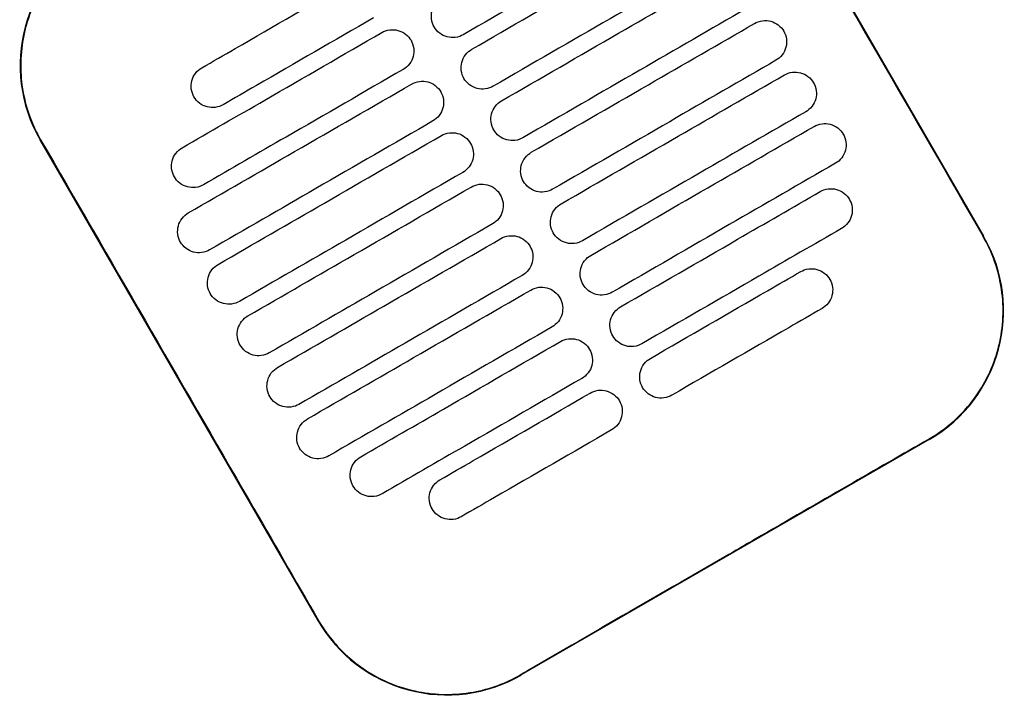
# Model space of a CAD drawing. Header units: metres. Extents: x 15.7 to 54.8, y -39.7 to 1.1.
# Tile 65 of 256: x 21.112 to 21.311, y -23.221 to -23.084. Entities that reach past the tile are written whole.
import ezdxf

# ---------------------------------------------------------------- set-up
doc = ezdxf.new("R2010")
doc.units = ezdxf.units.M
doc.header["$MEASUREMENT"] = 0
doc.layers.add('2D', color=252, linetype='Continuous')

# ---------------------------------------------------------------- blocks, each defined once
blk = doc.blocks.new('2D_QYOS_150')
for p, q in [((0.4337, -0.24301, 0.012), (0.48972, -0.33999, 0.012)), ((0.35551, -0.41752, 0.012), (0.29948, -0.32054, 0.012)), ((0.47875, -0.38098, 0.012), (0.39649, -0.42849, 0.012))]:
    blk.add_line(p, q)
for centre, start, end in [((0.32546, -0.30554, 0.012), 120.0135, 210.0135), ((0.46374, -0.355, 0.012), 300.0135, 30.0135), ((0.38148, -0.40252, 0.012), 210.0135, 300.0135)]:
    blk.add_arc(centre, 0.03, start, end)
for points, knots in [([(0.4336, -0.24306, 0.012), (0.43816, -0.25096, 0.012), (0.44289, -0.25916, 0.012), (0.46154, -0.29146, 0.012), (0.47558, -0.31576, 0.012), (0.48963, -0.34005, 0.012)], [-3.18138, -3.18138, -3.18138, -3.18138, -2.673929, -2.673929, -1.133377, -1.133377, -1.133377, -1.133377]), ([(0.42508, -0.27605, 0.012), (0.41952, -0.27926, 0.012), (0.41396, -0.28247, 0.012), (0.40054, -0.29023, 0.012), (0.39267, -0.29477, 0.012), (0.3848, -0.29932, 0.012)], [1.499949, 1.499949, 1.499949, 1.499949, 3.425284, 3.425284, 6.151116, 6.151116, 6.151116, 6.151116]), ([(0.3865, -0.30226, 0.012), (0.39437, -0.29772, 0.012), (0.40224, -0.29317, 0.012), (0.41725, -0.2845, 0.012), (0.42439, -0.28037, 0.012), (0.43154, -0.27625, 0.012)], [0.699452, 0.699452, 0.699452, 0.699452, 3.425292, 3.425292, 5.900643, 5.900643, 5.900643, 5.900643]), ([(0.31051, -0.27965, 0.012), (0.31045, -0.27969, 0.012), (0.31039, -0.27972, 0.012), (0.30692, -0.28176, 0.012), (0.30394, -0.28442, 0.012), (0.29919, -0.29074, 0.012), (0.29746, -0.29433, 0.012), (0.2956, -0.30164, 0.012), (0.29535, -0.30525, 0.012), (0.29607, -0.31177, 0.012), (0.29684, -0.31465, 0.012), (0.29847, -0.31844, 0.012), (0.299, -0.31948, 0.012), (0.29958, -0.32049, 0.012)], [8.273299, 8.273299, 8.273299, 8.273299, 8.293543, 8.293543, 9.48086, 9.48086, 10.665623, 10.665623, 11.74288, 11.74288, 12.632334, 12.632334, 12.981673, 12.981673, 12.981673, 12.981673]), ([(0.43584, -0.28369, 0.012), (0.4287, -0.28782, 0.012), (0.42155, -0.29195, 0.012), (0.40654, -0.30062, 0.012), (0.39867, -0.30516, 0.012), (0.3908, -0.30971, 0.012)], [0.949973, 0.949973, 0.949973, 0.949973, 3.425307, 3.425307, 6.151164, 6.151164, 6.151164, 6.151164]), ([(0.39251, -0.31265, 0.012), (0.40037, -0.30811, 0.012), (0.40824, -0.30356, 0.012), (0.42325, -0.29489, 0.012), (0.4304, -0.29076, 0.012), (0.43754, -0.28664, 0.012)], [0.699452, 0.699452, 0.699452, 0.699452, 3.425313, 3.425313, 5.900643, 5.900643, 5.900643, 5.900643]), ([(0.33207, -0.30599, 0.012), (0.33431, -0.3047, 0.012), (0.33654, -0.30341, 0.012), (0.34665, -0.29757, 0.012), (0.35452, -0.29302, 0.012), (0.36238, -0.28848, 0.012)], [2.649852, 2.649852, 2.649852, 2.649852, 3.425217, 3.425217, 6.150983, 6.150983, 6.150983, 6.150983]), ([(0.37893, -0.29774, 0.012), (0.37869, -0.29732, 0.012), (0.37847, -0.29677, 0.012), (0.37832, -0.29558, 0.012), (0.37836, -0.29503, 0.012), (0.37864, -0.29395, 0.012), (0.37889, -0.29344, 0.012), (0.37962, -0.29248, 0.012), (0.38008, -0.29212, 0.012), (0.3805, -0.29187, 0.012)], [-0.5553838, -0.5553838, -0.5553838, -0.5553838, -0.4045626, -0.4045626, -0.2782686, -0.2782686, -0.1472195, -0.1472195, 0, 0, 0, 0]), ([(0.44184, -0.29408, 0.012), (0.4347, -0.29821, 0.012), (0.42755, -0.30234, 0.012), (0.41254, -0.31101, 0.012), (0.40467, -0.31556, 0.012), (0.39681, -0.3201, 0.012)], [0.949998, 0.949998, 0.949998, 0.949998, 3.42532, 3.42532, 6.151189, 6.151189, 6.151189, 6.151189]), ([(0.36669, -0.29593, 0.012), (0.35882, -0.30047, 0.012), (0.35095, -0.30501, 0.012), (0.34085, -0.31085, 0.012), (0.33861, -0.31215, 0.012), (0.33637, -0.31344, 0.012)], [0.699452, 0.699452, 0.699452, 0.699452, 3.425249, 3.425249, 4.200582, 4.200582, 4.200582, 4.200582]), ([(0.3848, -0.29932, 0.012), (0.38438, -0.29956, 0.012), (0.38383, -0.29978, 0.012), (0.38265, -0.29993, 0.012), (0.3821, -0.29989, 0.012), (0.38102, -0.29961, 0.012), (0.3805, -0.29936, 0.012), (0.37954, -0.29863, 0.012), (0.37918, -0.29817, 0.012), (0.37893, -0.29774, 0.012)], [-0.5513171, -0.5513171, -0.5513171, -0.5513171, -0.4030867, -0.4030867, -0.2776803, -0.2776803, -0.1471597, -0.1471597, 0, 0, 0, 0]), ([(0.39851, -0.32304, 0.012), (0.40638, -0.3185, 0.012), (0.41424, -0.31395, 0.012), (0.42926, -0.30528, 0.012), (0.4364, -0.30116, 0.012), (0.44354, -0.29703, 0.012)], [0.699452, 0.699452, 0.699452, 0.699452, 3.425322, 3.425322, 5.900643, 5.900643, 5.900643, 5.900643]), ([(0.44354, -0.29703, 0.012), (0.44397, -0.29678, 0.012), (0.44452, -0.29657, 0.012), (0.4457, -0.29642, 0.012), (0.44625, -0.29645, 0.012), (0.44733, -0.29674, 0.012), (0.44784, -0.29699, 0.012), (0.4488, -0.29772, 0.012), (0.44917, -0.29818, 0.012), (0.44941, -0.2986, 0.012)], [-0.5514139, -0.5514139, -0.5514139, -0.5514139, -0.4031194, -0.4031194, -0.2776944, -0.2776944, -0.1471626, -0.1471626, 0, 0, 0, 0]), ([(0.32811, -0.32213, 0.012), (0.33367, -0.31892, 0.012), (0.33923, -0.31571, 0.012), (0.35265, -0.30796, 0.012), (0.36052, -0.30341, 0.012), (0.36839, -0.29887, 0.012)], [1.499901, 1.499901, 1.499901, 1.499901, 3.42526, 3.42526, 6.151068, 6.151068, 6.151068, 6.151068]), ([(0.36839, -0.29887, 0.012), (0.36881, -0.29862, 0.012), (0.36936, -0.29841, 0.012), (0.37054, -0.29826, 0.012), (0.37109, -0.2983, 0.012), (0.37217, -0.29858, 0.012), (0.37269, -0.29883, 0.012), (0.37365, -0.29956, 0.012), (0.37401, -0.30002, 0.012), (0.37426, -0.30044, 0.012)], [-0.5513075, -0.5513075, -0.5513075, -0.5513075, -0.4030857, -0.4030857, -0.2776792, -0.2776792, -0.1471593, -0.1471593, 0, 0, 0, 0]), ([(0.44941, -0.2986, 0.012), (0.44966, -0.29903, 0.012), (0.44988, -0.29958, 0.012), (0.45003, -0.30077, 0.012), (0.44999, -0.30132, 0.012), (0.44971, -0.30239, 0.012), (0.44946, -0.30291, 0.012), (0.44873, -0.30387, 0.012), (0.44827, -0.30423, 0.012), (0.44785, -0.30448, 0.012)], [-0.5553076, -0.5553076, -0.5553076, -0.5553076, -0.4045445, -0.4045445, -0.2782646, -0.2782646, -0.1472219, -0.1472219, 0, 0, 0, 0]), ([(0.37426, -0.30044, 0.012), (0.3745, -0.30087, 0.012), (0.37472, -0.30142, 0.012), (0.37487, -0.30261, 0.012), (0.37483, -0.30316, 0.012), (0.37455, -0.30423, 0.012), (0.3743, -0.30475, 0.012), (0.37357, -0.30571, 0.012), (0.37311, -0.30607, 0.012), (0.37269, -0.30632, 0.012)], [-0.555397, -0.555397, -0.555397, -0.555397, -0.4045652, -0.4045652, -0.2782705, -0.2782705, -0.1472202, -0.1472202, 0, 0, 0, 0]), ([(0.38493, -0.30813, 0.012), (0.38469, -0.30771, 0.012), (0.38447, -0.30716, 0.012), (0.38432, -0.30597, 0.012), (0.38436, -0.30542, 0.012), (0.38464, -0.30434, 0.012), (0.38489, -0.30383, 0.012), (0.38562, -0.30287, 0.012), (0.38608, -0.30251, 0.012), (0.3865, -0.30226, 0.012)], [-0.5553742, -0.5553742, -0.5553742, -0.5553742, -0.4045587, -0.4045587, -0.278267, -0.278267, -0.1472191, -0.1472191, 0, 0, 0, 0]), ([(0.44785, -0.30448, 0.012), (0.4407, -0.3086, 0.012), (0.43356, -0.31273, 0.012), (0.41854, -0.3214, 0.012), (0.41068, -0.32595, 0.012), (0.40281, -0.33049, 0.012)], [0.950001, 0.950001, 0.950001, 0.950001, 3.425322, 3.425322, 6.151192, 6.151192, 6.151192, 6.151192]), ([(0.3305, -0.31186, 0.012), (0.33026, -0.31144, 0.012), (0.33004, -0.31089, 0.012), (0.32989, -0.3097, 0.012), (0.32992, -0.30915, 0.012), (0.33021, -0.30807, 0.012), (0.33046, -0.30756, 0.012), (0.33119, -0.3066, 0.012), (0.33164, -0.30624, 0.012), (0.33207, -0.30599, 0.012)], [-0.555418, -0.555418, -0.555418, -0.555418, -0.4045683, -0.4045683, -0.2782762, -0.2782762, -0.1472238, -0.1472238, 0, 0, 0, 0]), ([(0.37269, -0.30632, 0.012), (0.36482, -0.31086, 0.012), (0.35695, -0.31541, 0.012), (0.34353, -0.32316, 0.012), (0.33797, -0.32637, 0.012), (0.33241, -0.32958, 0.012)], [0.699452, 0.699452, 0.699452, 0.699452, 3.425284, 3.425284, 5.350619, 5.350619, 5.350619, 5.350619]), ([(0.40451, -0.33344, 0.012), (0.41238, -0.32889, 0.012), (0.42025, -0.32435, 0.012), (0.43526, -0.31567, 0.012), (0.4424, -0.31155, 0.012), (0.44955, -0.30742, 0.012)], [0.699452, 0.699452, 0.699452, 0.699452, 3.425321, 3.425321, 5.900643, 5.900643, 5.900643, 5.900643]), ([(0.44955, -0.30742, 0.012), (0.44997, -0.30717, 0.012), (0.45052, -0.30696, 0.012), (0.4517, -0.30681, 0.012), (0.45225, -0.30685, 0.012), (0.45333, -0.30713, 0.012), (0.45385, -0.30738, 0.012), (0.45481, -0.30811, 0.012), (0.45517, -0.30857, 0.012), (0.45542, -0.30899, 0.012)], [-0.551397, -0.551397, -0.551397, -0.551397, -0.4031173, -0.4031173, -0.2776925, -0.2776925, -0.1471621, -0.1471621, 0, 0, 0, 0]), ([(0.32935, -0.33528, 0.012), (0.3365, -0.33115, 0.012), (0.34364, -0.32702, 0.012), (0.35865, -0.31835, 0.012), (0.36652, -0.31381, 0.012), (0.37439, -0.30926, 0.012)], [0.949941, 0.949941, 0.949941, 0.949941, 3.425292, 3.425292, 6.151132, 6.151132, 6.151132, 6.151132]), ([(0.37439, -0.30926, 0.012), (0.37481, -0.30902, 0.012), (0.37536, -0.3088, 0.012), (0.37654, -0.30865, 0.012), (0.37709, -0.30869, 0.012), (0.37817, -0.30897, 0.012), (0.37869, -0.30922, 0.012), (0.37965, -0.30995, 0.012), (0.38001, -0.31041, 0.012), (0.38026, -0.31084, 0.012)], [-0.5513173, -0.5513173, -0.5513173, -0.5513173, -0.4030875, -0.4030875, -0.2776797, -0.2776797, -0.147159, -0.147159, 0, 0, 0, 0]), ([(0.3908, -0.30971, 0.012), (0.39038, -0.30995, 0.012), (0.38983, -0.31017, 0.012), (0.38865, -0.31032, 0.012), (0.3881, -0.31028, 0.012), (0.38702, -0.31, 0.012), (0.3865, -0.30975, 0.012), (0.38555, -0.30902, 0.012), (0.38518, -0.30856, 0.012), (0.38493, -0.30813, 0.012)], [-0.5513237, -0.5513237, -0.5513237, -0.5513237, -0.4030882, -0.4030882, -0.2776804, -0.2776804, -0.1471592, -0.1471592, 0, 0, 0, 0]), ([(0.45542, -0.30899, 0.012), (0.45566, -0.30942, 0.012), (0.45588, -0.30997, 0.012), (0.45603, -0.31116, 0.012), (0.45599, -0.31171, 0.012), (0.45571, -0.31278, 0.012), (0.45546, -0.3133, 0.012), (0.45473, -0.31426, 0.012), (0.45427, -0.31462, 0.012), (0.45385, -0.31487, 0.012)], [-0.5553245, -0.5553245, -0.5553245, -0.5553245, -0.4045471, -0.4045471, -0.2782667, -0.2782667, -0.1472226, -0.1472226, 0, 0, 0, 0]), ([(0.38026, -0.31084, 0.012), (0.3805, -0.31126, 0.012), (0.38072, -0.31181, 0.012), (0.38087, -0.313, 0.012), (0.38083, -0.31355, 0.012), (0.38055, -0.31462, 0.012), (0.3803, -0.31514, 0.012), (0.37957, -0.3161, 0.012), (0.37912, -0.31646, 0.012), (0.37869, -0.31671, 0.012)], [-0.555383, -0.555383, -0.555383, -0.555383, -0.4045604, -0.4045604, -0.2782682, -0.2782682, -0.1472195, -0.1472195, 0, 0, 0, 0]), ([(0.33637, -0.31344, 0.012), (0.33595, -0.31368, 0.012), (0.3354, -0.3139, 0.012), (0.33422, -0.31405, 0.012), (0.33366, -0.31401, 0.012), (0.33259, -0.31373, 0.012), (0.33207, -0.31348, 0.012), (0.33111, -0.31275, 0.012), (0.33075, -0.31229, 0.012), (0.3305, -0.31186, 0.012)], [-0.5513007, -0.5513007, -0.5513007, -0.5513007, -0.4030941, -0.4030941, -0.2776814, -0.2776814, -0.1471603, -0.1471603, 0, 0, 0, 0]), ([(0.39094, -0.31853, 0.012), (0.39069, -0.3181, 0.012), (0.39047, -0.31755, 0.012), (0.39032, -0.31636, 0.012), (0.39036, -0.31581, 0.012), (0.39064, -0.31474, 0.012), (0.39089, -0.31422, 0.012), (0.39162, -0.31326, 0.012), (0.39208, -0.3129, 0.012), (0.39251, -0.31265, 0.012)], [-0.5553693, -0.5553693, -0.5553693, -0.5553693, -0.4045566, -0.4045566, -0.2782661, -0.2782661, -0.1472189, -0.1472189, 0, 0, 0, 0]), ([(0.45385, -0.31487, 0.012), (0.4467, -0.31899, 0.012), (0.43956, -0.32312, 0.012), (0.42455, -0.33179, 0.012), (0.41668, -0.33634, 0.012), (0.40881, -0.34088, 0.012)], [0.949982, 0.949982, 0.949982, 0.949982, 3.425312, 3.425312, 6.151173, 6.151173, 6.151173, 6.151173]), ([(0.37869, -0.31671, 0.012), (0.37082, -0.32125, 0.012), (0.36296, -0.3258, 0.012), (0.34794, -0.33447, 0.012), (0.3408, -0.3386, 0.012), (0.33365, -0.34272, 0.012)], [0.699452, 0.699452, 0.699452, 0.699452, 3.425308, 3.425308, 5.900643, 5.900643, 5.900643, 5.900643]), ([(0.45555, -0.31781, 0.012), (0.45597, -0.31757, 0.012), (0.45652, -0.31735, 0.012), (0.4577, -0.3172, 0.012), (0.45825, -0.31724, 0.012), (0.45933, -0.31752, 0.012), (0.45985, -0.31777, 0.012), (0.46081, -0.3185, 0.012), (0.46117, -0.31896, 0.012), (0.46142, -0.31939, 0.012)], [-0.551377, -0.551377, -0.551377, -0.551377, -0.4031143, -0.4031143, -0.2776905, -0.2776905, -0.1471617, -0.1471617, 0, 0, 0, 0]), ([(0.38039, -0.31965, 0.012), (0.38081, -0.31941, 0.012), (0.38136, -0.31919, 0.012), (0.38254, -0.31904, 0.012), (0.3831, -0.31908, 0.012), (0.38417, -0.31936, 0.012), (0.38469, -0.31961, 0.012), (0.38565, -0.32034, 0.012), (0.38602, -0.3208, 0.012), (0.38626, -0.32123, 0.012)], [-0.5513238, -0.5513238, -0.5513238, -0.5513238, -0.4030887, -0.4030887, -0.27768, -0.27768, -0.1471588, -0.1471588, 0, 0, 0, 0]), ([(0.39681, -0.3201, 0.012), (0.39638, -0.32034, 0.012), (0.39584, -0.32056, 0.012), (0.39465, -0.32071, 0.012), (0.3941, -0.32067, 0.012), (0.39303, -0.32039, 0.012), (0.39251, -0.32014, 0.012), (0.39155, -0.31941, 0.012), (0.39118, -0.31895, 0.012), (0.39094, -0.31853, 0.012)], [-0.551327, -0.551327, -0.551327, -0.551327, -0.403089, -0.403089, -0.2776804, -0.2776804, -0.1471589, -0.1471589, 0, 0, 0, 0]), ([(0.41051, -0.34383, 0.012), (0.41838, -0.33928, 0.012), (0.42625, -0.33474, 0.012), (0.44126, -0.32606, 0.012), (0.4484, -0.32194, 0.012), (0.45555, -0.31781, 0.012)], [0.699452, 0.699452, 0.699452, 0.699452, 3.425308, 3.425308, 5.900643, 5.900643, 5.900643, 5.900643]), ([(0.46142, -0.31939, 0.012), (0.46166, -0.31981, 0.012), (0.46188, -0.32036, 0.012), (0.46203, -0.32155, 0.012), (0.46199, -0.3221, 0.012), (0.46171, -0.32317, 0.012), (0.46146, -0.32369, 0.012), (0.46073, -0.32465, 0.012), (0.46028, -0.32501, 0.012), (0.45985, -0.32526, 0.012)], [-0.5553462, -0.5553462, -0.5553462, -0.5553462, -0.4045514, -0.4045514, -0.2782696, -0.2782696, -0.1472236, -0.1472236, 0, 0, 0, 0]), ([(0.29958, -0.32049, 0.012), (0.31362, -0.34478, 0.012), (0.32766, -0.36907, 0.012), (0.34633, -0.4014, 0.012), (0.35096, -0.40944, 0.012), (0.3556, -0.41747, 0.012)], [1.133412, 1.133412, 1.133412, 1.133412, 2.681586, 2.681586, 3.193366, 3.193366, 3.193366, 3.193366]), ([(0.33536, -0.34567, 0.012), (0.3425, -0.34154, 0.012), (0.34964, -0.33741, 0.012), (0.36466, -0.32874, 0.012), (0.37252, -0.3242, 0.012), (0.38039, -0.31965, 0.012)], [0.949982, 0.949982, 0.949982, 0.949982, 3.425312, 3.425312, 6.151173, 6.151173, 6.151173, 6.151173]), ([(0.38626, -0.32123, 0.012), (0.38651, -0.32165, 0.012), (0.38673, -0.3222, 0.012), (0.38687, -0.32339, 0.012), (0.38684, -0.32394, 0.012), (0.38656, -0.32502, 0.012), (0.3863, -0.32553, 0.012), (0.38558, -0.32649, 0.012), (0.38512, -0.32685, 0.012), (0.38469, -0.3271, 0.012)], [-0.5553737, -0.5553737, -0.5553737, -0.5553737, -0.4045574, -0.4045574, -0.2782667, -0.2782667, -0.1472191, -0.1472191, 0, 0, 0, 0]), ([(0.32654, -0.32801, 0.012), (0.3263, -0.32758, 0.012), (0.32608, -0.32703, 0.012), (0.32593, -0.32584, 0.012), (0.32597, -0.32529, 0.012), (0.32625, -0.32422, 0.012), (0.3265, -0.3237, 0.012), (0.32723, -0.32274, 0.012), (0.32769, -0.32238, 0.012), (0.32811, -0.32213, 0.012)], [-0.55538, -0.55538, -0.55538, -0.55538, -0.4045589, -0.4045589, -0.278273, -0.278273, -0.147224, -0.147224, 0, 0, 0, 0]), ([(0.39694, -0.32892, 0.012), (0.3967, -0.32849, 0.012), (0.39648, -0.32794, 0.012), (0.39633, -0.32675, 0.012), (0.39636, -0.3262, 0.012), (0.39665, -0.32513, 0.012), (0.3969, -0.32461, 0.012), (0.39763, -0.32365, 0.012), (0.39808, -0.32329, 0.012), (0.39851, -0.32304, 0.012)], [-0.5553691, -0.5553691, -0.5553691, -0.5553691, -0.4045561, -0.4045561, -0.278266, -0.278266, -0.1472189, -0.1472189, 0, 0, 0, 0]), ([(0.45985, -0.32526, 0.012), (0.45271, -0.32938, 0.012), (0.44556, -0.33351, 0.012), (0.43055, -0.34218, 0.012), (0.42268, -0.34673, 0.012), (0.41481, -0.35127, 0.012)], [0.949941, 0.949941, 0.949941, 0.949941, 3.425291, 3.425291, 6.151132, 6.151132, 6.151132, 6.151132]), ([(0.38469, -0.3271, 0.012), (0.37683, -0.33164, 0.012), (0.36896, -0.33619, 0.012), (0.35395, -0.34486, 0.012), (0.3468, -0.34899, 0.012), (0.33966, -0.35311, 0.012)], [0.699452, 0.699452, 0.699452, 0.699452, 3.425321, 3.425321, 5.900643, 5.900643, 5.900643, 5.900643]), ([(0.33241, -0.32958, 0.012), (0.33199, -0.32983, 0.012), (0.33144, -0.33004, 0.012), (0.33026, -0.33019, 0.012), (0.32971, -0.33016, 0.012), (0.32863, -0.32987, 0.012), (0.32811, -0.32962, 0.012), (0.32716, -0.32889, 0.012), (0.32679, -0.32843, 0.012), (0.32654, -0.32801, 0.012)], [-0.551342, -0.551342, -0.551342, -0.551342, -0.4031061, -0.4031061, -0.2776864, -0.2776864, -0.147161, -0.147161, 0, 0, 0, 0]), ([(0.38639, -0.33004, 0.012), (0.38682, -0.3298, 0.012), (0.38737, -0.32958, 0.012), (0.38855, -0.32943, 0.012), (0.3891, -0.32947, 0.012), (0.39018, -0.32975, 0.012), (0.39069, -0.33, 0.012), (0.39165, -0.33073, 0.012), (0.39202, -0.33119, 0.012), (0.39226, -0.33162, 0.012)], [-0.551327, -0.551327, -0.551327, -0.551327, -0.4030892, -0.4030892, -0.2776802, -0.2776802, -0.1471588, -0.1471588, 0, 0, 0, 0]), ([(0.40281, -0.33049, 0.012), (0.40239, -0.33074, 0.012), (0.40184, -0.33095, 0.012), (0.40066, -0.3311, 0.012), (0.4001, -0.33107, 0.012), (0.39903, -0.33078, 0.012), (0.39851, -0.33053, 0.012), (0.39755, -0.3298, 0.012), (0.39719, -0.32934, 0.012), (0.39694, -0.32892, 0.012)], [-0.551327, -0.551327, -0.551327, -0.551327, -0.4030892, -0.4030892, -0.2776802, -0.2776802, -0.1471588, -0.1471588, 0, 0, 0, 0]), ([(0.34136, -0.35606, 0.012), (0.3485, -0.35193, 0.012), (0.35565, -0.3478, 0.012), (0.37066, -0.33913, 0.012), (0.37853, -0.33459, 0.012), (0.38639, -0.33004, 0.012)], [0.950001, 0.950001, 0.950001, 0.950001, 3.425322, 3.425322, 6.151192, 6.151192, 6.151192, 6.151192]), ([(0.41651, -0.35422, 0.012), (0.42438, -0.34967, 0.012), (0.43225, -0.34513, 0.012), (0.44568, -0.33737, 0.012), (0.45123, -0.33416, 0.012), (0.45679, -0.33095, 0.012)], [0.699452, 0.699452, 0.699452, 0.699452, 3.425284, 3.425284, 5.350619, 5.350619, 5.350619, 5.350619]), ([(0.45679, -0.33095, 0.012), (0.45721, -0.33071, 0.012), (0.45776, -0.33049, 0.012), (0.45894, -0.33034, 0.012), (0.45949, -0.33038, 0.012), (0.46057, -0.33066, 0.012), (0.46109, -0.33091, 0.012), (0.46205, -0.33164, 0.012), (0.46241, -0.3321, 0.012), (0.46266, -0.33253, 0.012)], [-0.5513421, -0.5513421, -0.5513421, -0.5513421, -0.4031061, -0.4031061, -0.2776864, -0.2776864, -0.147161, -0.147161, 0, 0, 0, 0]), ([(0.39226, -0.33162, 0.012), (0.39251, -0.33204, 0.012), (0.39273, -0.33259, 0.012), (0.39288, -0.33378, 0.012), (0.39284, -0.33433, 0.012), (0.39256, -0.33541, 0.012), (0.39231, -0.33592, 0.012), (0.39158, -0.33688, 0.012), (0.39112, -0.33724, 0.012), (0.3907, -0.33749, 0.012)], [-0.5553691, -0.5553691, -0.5553691, -0.5553691, -0.4045561, -0.4045561, -0.278266, -0.278266, -0.1472189, -0.1472189, 0, 0, 0, 0]), ([(0.40294, -0.33931, 0.012), (0.4027, -0.33888, 0.012), (0.40248, -0.33833, 0.012), (0.40233, -0.33714, 0.012), (0.40237, -0.33659, 0.012), (0.40265, -0.33552, 0.012), (0.4029, -0.335, 0.012), (0.40363, -0.33405, 0.012), (0.40409, -0.33368, 0.012), (0.40451, -0.33344, 0.012)], [-0.5553737, -0.5553737, -0.5553737, -0.5553737, -0.4045574, -0.4045574, -0.2782667, -0.2782667, -0.1472191, -0.1472191, 0, 0, 0, 0]), ([(0.46266, -0.33253, 0.012), (0.4629, -0.33295, 0.012), (0.46312, -0.3335, 0.012), (0.46327, -0.33469, 0.012), (0.46323, -0.33524, 0.012), (0.46295, -0.33632, 0.012), (0.4627, -0.33683, 0.012), (0.46197, -0.33779, 0.012), (0.46152, -0.33815, 0.012), (0.46109, -0.3384, 0.012)], [-0.5553798, -0.5553798, -0.5553798, -0.5553798, -0.4045588, -0.4045588, -0.278273, -0.278273, -0.147224, -0.147224, 0, 0, 0, 0]), ([(0.32778, -0.34115, 0.012), (0.32754, -0.34073, 0.012), (0.32732, -0.34017, 0.012), (0.32717, -0.33899, 0.012), (0.32721, -0.33843, 0.012), (0.32749, -0.33736, 0.012), (0.32774, -0.33684, 0.012), (0.32847, -0.33589, 0.012), (0.32893, -0.33552, 0.012), (0.32935, -0.33528, 0.012)], [-0.5553464, -0.5553464, -0.5553464, -0.5553464, -0.4045515, -0.4045515, -0.2782697, -0.2782697, -0.1472236, -0.1472236, 0, 0, 0, 0]), ([(0.3907, -0.33749, 0.012), (0.38283, -0.34203, 0.012), (0.37496, -0.34658, 0.012), (0.35995, -0.35525, 0.012), (0.3528, -0.35938, 0.012), (0.34566, -0.3635, 0.012)], [0.699452, 0.699452, 0.699452, 0.699452, 3.425322, 3.425322, 5.900643, 5.900643, 5.900643, 5.900643]), ([(0.40881, -0.34088, 0.012), (0.40839, -0.34113, 0.012), (0.40784, -0.34134, 0.012), (0.40666, -0.34149, 0.012), (0.40611, -0.34146, 0.012), (0.40503, -0.34118, 0.012), (0.40451, -0.34092, 0.012), (0.40355, -0.34019, 0.012), (0.40319, -0.33973, 0.012), (0.40294, -0.33931, 0.012)], [-0.5513238, -0.5513238, -0.5513238, -0.5513238, -0.4030887, -0.4030887, -0.27768, -0.27768, -0.1471588, -0.1471588, 0, 0, 0, 0]), ([(0.46109, -0.3384, 0.012), (0.45553, -0.34161, 0.012), (0.44998, -0.34482, 0.012), (0.43655, -0.35257, 0.012), (0.42868, -0.35712, 0.012), (0.42082, -0.36166, 0.012)], [1.499901, 1.499901, 1.499901, 1.499901, 3.42526, 3.42526, 6.151068, 6.151068, 6.151068, 6.151068]), ([(0.33365, -0.34272, 0.012), (0.33323, -0.34297, 0.012), (0.33268, -0.34318, 0.012), (0.3315, -0.34333, 0.012), (0.33095, -0.3433, 0.012), (0.32987, -0.34302, 0.012), (0.32935, -0.34276, 0.012), (0.3284, -0.34203, 0.012), (0.32803, -0.34157, 0.012), (0.32778, -0.34115, 0.012)], [-0.5513769, -0.5513769, -0.5513769, -0.5513769, -0.4031143, -0.4031143, -0.2776905, -0.2776905, -0.1471617, -0.1471617, 0, 0, 0, 0]), ([(0.34736, -0.36645, 0.012), (0.3545, -0.36232, 0.012), (0.36165, -0.35819, 0.012), (0.37666, -0.34952, 0.012), (0.38453, -0.34498, 0.012), (0.3924, -0.34043, 0.012)], [0.949998, 0.949998, 0.949998, 0.949998, 3.42532, 3.42532, 6.151189, 6.151189, 6.151189, 6.151189]), ([(0.3924, -0.34043, 0.012), (0.39282, -0.34019, 0.012), (0.39337, -0.33997, 0.012), (0.39455, -0.33982, 0.012), (0.3951, -0.33986, 0.012), (0.39618, -0.34014, 0.012), (0.3967, -0.34039, 0.012), (0.39766, -0.34112, 0.012), (0.39802, -0.34158, 0.012), (0.39827, -0.34201, 0.012)], [-0.5513269, -0.5513269, -0.5513269, -0.5513269, -0.403089, -0.403089, -0.2776804, -0.2776804, -0.1471589, -0.1471589, 0, 0, 0, 0]), ([(0.47869, -0.38088, 0.012), (0.47997, -0.38014, 0.012), (0.4812, -0.37931, 0.012), (0.48435, -0.3768, 0.012), (0.48613, -0.37497, 0.012), (0.48766, -0.37293, 0.012), (0.48996, -0.36987, 0.012), (0.49164, -0.3664, 0.012), (0.49361, -0.35901, 0.012), (0.49388, -0.35516, 0.012), (0.49295, -0.34753, 0.012), (0.49174, -0.34383, 0.012), (0.48978, -0.34032, 0.012), (0.4897, -0.34018, 0.012), (0.48963, -0.34005, 0.012)], [17.619777, 17.619777, 17.619777, 17.619777, 18.064718, 18.064718, 18.827754, 18.827754, 18.827754, 19.97637, 19.97637, 21.122539, 21.122539, 22.281306, 22.281306, 22.328075, 22.328075, 22.328075, 22.328075]), ([(0.39827, -0.34201, 0.012), (0.39851, -0.34243, 0.012), (0.39873, -0.34298, 0.012), (0.39888, -0.34417, 0.012), (0.39884, -0.34472, 0.012), (0.39856, -0.3458, 0.012), (0.39831, -0.34631, 0.012), (0.39758, -0.34727, 0.012), (0.39712, -0.34763, 0.012), (0.3967, -0.34788, 0.012)], [-0.5553693, -0.5553693, -0.5553693, -0.5553693, -0.4045566, -0.4045566, -0.2782661, -0.2782661, -0.1472189, -0.1472189, 0, 0, 0, 0]), ([(0.40894, -0.3497, 0.012), (0.4087, -0.34928, 0.012), (0.40848, -0.34872, 0.012), (0.40833, -0.34754, 0.012), (0.40837, -0.34698, 0.012), (0.40865, -0.34591, 0.012), (0.4089, -0.34539, 0.012), (0.40963, -0.34444, 0.012), (0.41009, -0.34407, 0.012), (0.41051, -0.34383, 0.012)], [-0.555383, -0.555383, -0.555383, -0.555383, -0.4045605, -0.4045605, -0.2782682, -0.2782682, -0.1472195, -0.1472195, 0, 0, 0, 0]), ([(0.33379, -0.35154, 0.012), (0.33354, -0.35112, 0.012), (0.33332, -0.35056, 0.012), (0.33317, -0.34938, 0.012), (0.33321, -0.34882, 0.012), (0.33349, -0.34775, 0.012), (0.33374, -0.34723, 0.012), (0.33447, -0.34628, 0.012), (0.33493, -0.34591, 0.012), (0.33536, -0.34567, 0.012)], [-0.5553248, -0.5553248, -0.5553248, -0.5553248, -0.4045472, -0.4045472, -0.2782668, -0.2782668, -0.1472227, -0.1472227, 0, 0, 0, 0]), ([(0.42252, -0.36461, 0.012), (0.43038, -0.36006, 0.012), (0.43825, -0.35552, 0.012), (0.44836, -0.34968, 0.012), (0.4506, -0.34839, 0.012), (0.45283, -0.3471, 0.012)], [0.699452, 0.699452, 0.699452, 0.699452, 3.425249, 3.425249, 4.200582, 4.200582, 4.200582, 4.200582]), ([(0.45283, -0.3471, 0.012), (0.45326, -0.34685, 0.012), (0.4538, -0.34663, 0.012), (0.45499, -0.34648, 0.012), (0.45554, -0.34652, 0.012), (0.45661, -0.3468, 0.012), (0.45713, -0.34706, 0.012), (0.45809, -0.34779, 0.012), (0.45846, -0.34825, 0.012), (0.4587, -0.34867, 0.012)], [-0.5513007, -0.5513007, -0.5513007, -0.5513007, -0.4030941, -0.4030941, -0.2776814, -0.2776814, -0.1471603, -0.1471603, 0, 0, 0, 0]), ([(0.3967, -0.34788, 0.012), (0.38883, -0.35242, 0.012), (0.38096, -0.35697, 0.012), (0.36595, -0.36564, 0.012), (0.35881, -0.36977, 0.012), (0.35166, -0.3739, 0.012)], [0.699452, 0.699452, 0.699452, 0.699452, 3.425313, 3.425313, 5.900643, 5.900643, 5.900643, 5.900643]), ([(0.4587, -0.34867, 0.012), (0.45895, -0.34909, 0.012), (0.45917, -0.34964, 0.012), (0.45932, -0.35083, 0.012), (0.45928, -0.35139, 0.012), (0.459, -0.35246, 0.012), (0.45875, -0.35298, 0.012), (0.45802, -0.35393, 0.012), (0.45756, -0.3543, 0.012), (0.45714, -0.35454, 0.012)], [-0.5554179, -0.5554179, -0.5554179, -0.5554179, -0.4045683, -0.4045683, -0.2782761, -0.2782761, -0.1472238, -0.1472238, 0, 0, 0, 0]), ([(0.35336, -0.37684, 0.012), (0.36051, -0.37271, 0.012), (0.36765, -0.36859, 0.012), (0.38266, -0.35991, 0.012), (0.39053, -0.35537, 0.012), (0.3984, -0.35082, 0.012)], [0.949972, 0.949972, 0.949972, 0.949972, 3.425307, 3.425307, 6.151164, 6.151164, 6.151164, 6.151164]), ([(0.3984, -0.35082, 0.012), (0.39882, -0.35058, 0.012), (0.39937, -0.35036, 0.012), (0.40055, -0.35021, 0.012), (0.4011, -0.35025, 0.012), (0.40218, -0.35053, 0.012), (0.4027, -0.35078, 0.012), (0.40366, -0.35151, 0.012), (0.40402, -0.35197, 0.012), (0.40427, -0.3524, 0.012)], [-0.5513236, -0.5513236, -0.5513236, -0.5513236, -0.4030881, -0.4030881, -0.2776804, -0.2776804, -0.1471592, -0.1471592, 0, 0, 0, 0]), ([(0.41481, -0.35127, 0.012), (0.41439, -0.35152, 0.012), (0.41384, -0.35173, 0.012), (0.41266, -0.35188, 0.012), (0.41211, -0.35185, 0.012), (0.41103, -0.35157, 0.012), (0.41051, -0.35131, 0.012), (0.40956, -0.35058, 0.012), (0.40919, -0.35012, 0.012), (0.40894, -0.3497, 0.012)], [-0.5513173, -0.5513173, -0.5513173, -0.5513173, -0.4030875, -0.4030875, -0.2776797, -0.2776797, -0.147159, -0.147159, 0, 0, 0, 0]), ([(0.33966, -0.35311, 0.012), (0.33923, -0.35336, 0.012), (0.33869, -0.35358, 0.012), (0.3375, -0.35372, 0.012), (0.33695, -0.35369, 0.012), (0.33588, -0.35341, 0.012), (0.33536, -0.35315, 0.012), (0.3344, -0.35242, 0.012), (0.33403, -0.35196, 0.012), (0.33379, -0.35154, 0.012)], [-0.5513969, -0.5513969, -0.5513969, -0.5513969, -0.4031172, -0.4031172, -0.2776925, -0.2776925, -0.1471621, -0.1471621, 0, 0, 0, 0]), ([(0.40427, -0.3524, 0.012), (0.40451, -0.35282, 0.012), (0.40473, -0.35337, 0.012), (0.40488, -0.35456, 0.012), (0.40484, -0.35511, 0.012), (0.40456, -0.35619, 0.012), (0.40431, -0.35671, 0.012), (0.40358, -0.35766, 0.012), (0.40313, -0.35803, 0.012), (0.4027, -0.35827, 0.012)], [-0.5553742, -0.5553742, -0.5553742, -0.5553742, -0.4045587, -0.4045587, -0.278267, -0.278267, -0.1472191, -0.1472191, 0, 0, 0, 0]), ([(0.41495, -0.36009, 0.012), (0.4147, -0.35967, 0.012), (0.41448, -0.35911, 0.012), (0.41433, -0.35793, 0.012), (0.41437, -0.35737, 0.012), (0.41465, -0.3563, 0.012), (0.4149, -0.35578, 0.012), (0.41563, -0.35483, 0.012), (0.41609, -0.35446, 0.012), (0.41651, -0.35422, 0.012)], [-0.5553971, -0.5553971, -0.5553971, -0.5553971, -0.4045652, -0.4045652, -0.2782705, -0.2782705, -0.1472202, -0.1472202, 0, 0, 0, 0]), ([(0.45714, -0.35454, 0.012), (0.4549, -0.35584, 0.012), (0.45266, -0.35713, 0.012), (0.44255, -0.36297, 0.012), (0.43469, -0.36751, 0.012), (0.42682, -0.37205, 0.012)], [2.649852, 2.649852, 2.649852, 2.649852, 3.425217, 3.425217, 6.150982, 6.150982, 6.150982, 6.150982]), ([(0.33979, -0.36193, 0.012), (0.33955, -0.36151, 0.012), (0.33933, -0.36096, 0.012), (0.33918, -0.35977, 0.012), (0.33921, -0.35921, 0.012), (0.3395, -0.35814, 0.012), (0.33975, -0.35762, 0.012), (0.34048, -0.35667, 0.012), (0.34093, -0.3563, 0.012), (0.34136, -0.35606, 0.012)], [-0.5553078, -0.5553078, -0.5553078, -0.5553078, -0.4045446, -0.4045446, -0.2782647, -0.2782647, -0.147222, -0.147222, 0, 0, 0, 0]), ([(0.4027, -0.35827, 0.012), (0.39483, -0.36282, 0.012), (0.38697, -0.36736, 0.012), (0.37195, -0.37603, 0.012), (0.36481, -0.38016, 0.012), (0.35766, -0.38429, 0.012)], [0.699452, 0.699452, 0.699452, 0.699452, 3.425292, 3.425292, 5.900643, 5.900643, 5.900643, 5.900643]), ([(0.36413, -0.38448, 0.012), (0.36968, -0.38127, 0.012), (0.37524, -0.37806, 0.012), (0.38867, -0.3703, 0.012), (0.39653, -0.36576, 0.012), (0.4044, -0.36121, 0.012)], [1.499949, 1.499949, 1.499949, 1.499949, 3.425284, 3.425284, 6.151116, 6.151116, 6.151116, 6.151116]), ([(0.4044, -0.36121, 0.012), (0.40482, -0.36097, 0.012), (0.40537, -0.36075, 0.012), (0.40655, -0.3606, 0.012), (0.40711, -0.36064, 0.012), (0.40818, -0.36092, 0.012), (0.4087, -0.36117, 0.012), (0.40966, -0.36191, 0.012), (0.41003, -0.36237, 0.012), (0.41027, -0.36279, 0.012)], [-0.551317, -0.551317, -0.551317, -0.551317, -0.4030867, -0.4030867, -0.2776803, -0.2776803, -0.1471597, -0.1471597, 0, 0, 0, 0]), ([(0.42082, -0.36166, 0.012), (0.42039, -0.36191, 0.012), (0.41985, -0.36213, 0.012), (0.41866, -0.36227, 0.012), (0.41811, -0.36224, 0.012), (0.41704, -0.36196, 0.012), (0.41652, -0.3617, 0.012), (0.41556, -0.36097, 0.012), (0.41519, -0.36051, 0.012), (0.41495, -0.36009, 0.012)], [-0.5513075, -0.5513075, -0.5513075, -0.5513075, -0.4030857, -0.4030857, -0.2776792, -0.2776792, -0.1471593, -0.1471593, 0, 0, 0, 0]), ([(0.34566, -0.3635, 0.012), (0.34524, -0.36375, 0.012), (0.34469, -0.36397, 0.012), (0.34351, -0.36412, 0.012), (0.34295, -0.36408, 0.012), (0.34188, -0.3638, 0.012), (0.34136, -0.36354, 0.012), (0.3404, -0.36281, 0.012), (0.34004, -0.36235, 0.012), (0.33979, -0.36193, 0.012)], [-0.5514137, -0.5514137, -0.5514137, -0.5514137, -0.4031194, -0.4031194, -0.2776944, -0.2776944, -0.1471627, -0.1471627, 0, 0, 0, 0]), ([(0.41027, -0.36279, 0.012), (0.41052, -0.36321, 0.012), (0.41073, -0.36376, 0.012), (0.41088, -0.36495, 0.012), (0.41085, -0.36551, 0.012), (0.41057, -0.36658, 0.012), (0.41031, -0.3671, 0.012), (0.40959, -0.36805, 0.012), (0.40913, -0.36842, 0.012), (0.4087, -0.36866, 0.012)], [-0.5553839, -0.5553839, -0.5553839, -0.5553839, -0.4045626, -0.4045626, -0.2782686, -0.2782686, -0.1472195, -0.1472195, 0, 0, 0, 0]), ([(0.42095, -0.37048, 0.012), (0.42071, -0.37006, 0.012), (0.42049, -0.36951, 0.012), (0.42034, -0.36832, 0.012), (0.42037, -0.36776, 0.012), (0.42065, -0.36669, 0.012), (0.42091, -0.36617, 0.012), (0.42163, -0.36522, 0.012), (0.42209, -0.36485, 0.012), (0.42252, -0.36461, 0.012)], [-0.555416, -0.555416, -0.555416, -0.555416, -0.4045716, -0.4045716, -0.2782736, -0.2782736, -0.1472211, -0.1472211, 0, 0, 0, 0]), ([(0.34579, -0.37232, 0.012), (0.34555, -0.3719, 0.012), (0.34533, -0.37135, 0.012), (0.34518, -0.37016, 0.012), (0.34522, -0.36961, 0.012), (0.3455, -0.36853, 0.012), (0.34575, -0.36801, 0.012), (0.34648, -0.36706, 0.012), (0.34694, -0.36669, 0.012), (0.34736, -0.36645, 0.012)], [-0.5552955, -0.5552955, -0.5552955, -0.5552955, -0.4045438, -0.4045438, -0.2782634, -0.2782634, -0.1472215, -0.1472215, 0, 0, 0, 0]), ([(0.4087, -0.36866, 0.012), (0.40084, -0.37321, 0.012), (0.39297, -0.37775, 0.012), (0.37954, -0.38551, 0.012), (0.37399, -0.38872, 0.012), (0.36843, -0.39193, 0.012)], [0.699452, 0.699452, 0.699452, 0.699452, 3.42526, 3.42526, 5.350619, 5.350619, 5.350619, 5.350619]), ([(0.4104, -0.37161, 0.012), (0.41083, -0.37136, 0.012), (0.41138, -0.37114, 0.012), (0.41256, -0.37099, 0.012), (0.41311, -0.37103, 0.012), (0.41419, -0.37131, 0.012), (0.4147, -0.37157, 0.012), (0.41566, -0.3723, 0.012), (0.41603, -0.37276, 0.012), (0.41627, -0.37318, 0.012)], [-0.551307, -0.551307, -0.551307, -0.551307, -0.4030846, -0.4030846, -0.2776802, -0.2776802, -0.1471604, -0.1471604, 0, 0, 0, 0]), ([(0.42682, -0.37205, 0.012), (0.4264, -0.3723, 0.012), (0.42585, -0.37252, 0.012), (0.42467, -0.37267, 0.012), (0.42411, -0.37263, 0.012), (0.42304, -0.37235, 0.012), (0.42252, -0.3721, 0.012), (0.42156, -0.37136, 0.012), (0.42119, -0.3709, 0.012), (0.42095, -0.37048, 0.012)], [-0.5512944, -0.5512944, -0.5512944, -0.5512944, -0.4030833, -0.4030833, -0.2776787, -0.2776787, -0.1471599, -0.1471599, 0, 0, 0, 0]), ([(0.35166, -0.3739, 0.012), (0.35124, -0.37414, 0.012), (0.35069, -0.37436, 0.012), (0.34951, -0.37451, 0.012), (0.34896, -0.37447, 0.012), (0.34788, -0.37419, 0.012), (0.34736, -0.37394, 0.012), (0.3464, -0.3732, 0.012), (0.34604, -0.37275, 0.012), (0.34579, -0.37232, 0.012)], [-0.5514273, -0.5514273, -0.5514273, -0.5514273, -0.4031209, -0.4031209, -0.2776962, -0.2776962, -0.1471634, -0.1471634, 0, 0, 0, 0]), ([(0.38009, -0.38912, 0.012), (0.38233, -0.38783, 0.012), (0.38456, -0.38653, 0.012), (0.39467, -0.3807, 0.012), (0.40254, -0.37615, 0.012), (0.4104, -0.37161, 0.012)], [2.649916, 2.649916, 2.649916, 2.649916, 3.425249, 3.425249, 6.151046, 6.151046, 6.151046, 6.151046]), ([(0.41627, -0.37318, 0.012), (0.41652, -0.3736, 0.012), (0.41674, -0.37415, 0.012), (0.41689, -0.37534, 0.012), (0.41685, -0.3759, 0.012), (0.41657, -0.37697, 0.012), (0.41632, -0.37749, 0.012), (0.41559, -0.37844, 0.012), (0.41513, -0.37881, 0.012), (0.41471, -0.37905, 0.012)], [-0.5553984, -0.5553984, -0.5553984, -0.5553984, -0.4045681, -0.4045681, -0.278271, -0.278271, -0.1472202, -0.1472202, 0, 0, 0, 0]), ([(0.35179, -0.38271, 0.012), (0.35155, -0.38229, 0.012), (0.35133, -0.38174, 0.012), (0.35118, -0.38055, 0.012), (0.35122, -0.38, 0.012), (0.3515, -0.37892, 0.012), (0.35175, -0.3784, 0.012), (0.35248, -0.37745, 0.012), (0.35294, -0.37709, 0.012), (0.35336, -0.37684, 0.012)], [-0.5552879, -0.5552879, -0.5552879, -0.5552879, -0.4045447, -0.4045447, -0.2782629, -0.2782629, -0.1472212, -0.1472212, 0, 0, 0, 0]), ([(0.41471, -0.37905, 0.012), (0.40684, -0.3836, 0.012), (0.39897, -0.38814, 0.012), (0.38887, -0.39398, 0.012), (0.38663, -0.39527, 0.012), (0.38439, -0.39656, 0.012)], [0.699452, 0.699452, 0.699452, 0.699452, 3.425217, 3.425217, 4.200582, 4.200582, 4.200582, 4.200582]), ([(0.47869, -0.38088, 0.012), (0.4681, -0.38699, 0.012), (0.45707, -0.39336, 0.012), (0.4416, -0.40229, 0.012), (0.43956, -0.40347, 0.012), (0.43756, -0.40463, 0.012)], [-21.78268, -21.78268, -21.78268, -21.78268, -17.142885, -17.142885, -16.423665, -16.423665, -16.423665, -16.423665]), ([(0.35766, -0.38429, 0.012), (0.35724, -0.38453, 0.012), (0.35669, -0.38475, 0.012), (0.35551, -0.3849, 0.012), (0.35496, -0.38486, 0.012), (0.35388, -0.38458, 0.012), (0.35336, -0.38433, 0.012), (0.35241, -0.3836, 0.012), (0.35204, -0.38314, 0.012), (0.35179, -0.38271, 0.012)], [-0.5514376, -0.5514376, -0.5514376, -0.5514376, -0.4031217, -0.4031217, -0.2776979, -0.2776979, -0.1471642, -0.1471642, 0, 0, 0, 0]), ([(0.36256, -0.39035, 0.012), (0.36232, -0.38993, 0.012), (0.3621, -0.38938, 0.012), (0.36195, -0.38819, 0.012), (0.36198, -0.38764, 0.012), (0.36226, -0.38656, 0.012), (0.36252, -0.38604, 0.012), (0.36325, -0.38509, 0.012), (0.3637, -0.38473, 0.012), (0.36413, -0.38448, 0.012)], [-0.5553006, -0.5553006, -0.5553006, -0.5553006, -0.4045498, -0.4045498, -0.2782639, -0.2782639, -0.1472208, -0.1472208, 0, 0, 0, 0]), ([(0.37852, -0.39499, 0.012), (0.37828, -0.39457, 0.012), (0.37806, -0.39402, 0.012), (0.37791, -0.39283, 0.012), (0.37794, -0.39227, 0.012), (0.37823, -0.3912, 0.012), (0.37848, -0.39068, 0.012), (0.37921, -0.38973, 0.012), (0.37966, -0.38936, 0.012), (0.38009, -0.38912, 0.012)], [-0.5553355, -0.5553355, -0.5553355, -0.5553355, -0.4045594, -0.4045594, -0.278267, -0.278267, -0.1472206, -0.1472206, 0, 0, 0, 0]), ([(0.36843, -0.39193, 0.012), (0.36801, -0.39217, 0.012), (0.36746, -0.39239, 0.012), (0.36628, -0.39254, 0.012), (0.36572, -0.3925, 0.012), (0.36465, -0.39222, 0.012), (0.36413, -0.39197, 0.012), (0.36317, -0.39124, 0.012), (0.36281, -0.39078, 0.012), (0.36256, -0.39035, 0.012)], [-0.5514247, -0.5514247, -0.5514247, -0.5514247, -0.4031161, -0.4031161, -0.2776965, -0.2776965, -0.1471644, -0.1471644, 0, 0, 0, 0]), ([(0.38439, -0.39656, 0.012), (0.38397, -0.39681, 0.012), (0.38342, -0.39703, 0.012), (0.38224, -0.39718, 0.012), (0.38168, -0.39714, 0.012), (0.38061, -0.39686, 0.012), (0.38009, -0.39661, 0.012), (0.37913, -0.39587, 0.012), (0.37877, -0.39541, 0.012), (0.37852, -0.39499, 0.012)], [-0.5513873, -0.5513873, -0.5513873, -0.5513873, -0.4031046, -0.4031046, -0.2776919, -0.2776919, -0.1471638, -0.1471638, 0, 0, 0, 0]), ([(0.3556, -0.41747, 0.012), (0.3564, -0.41886, 0.012), (0.35731, -0.42018, 0.012), (0.36026, -0.42378, 0.012), (0.36253, -0.42583, 0.012), (0.36832, -0.42964, 0.012), (0.37195, -0.43112, 0.012), (0.37939, -0.43257, 0.012), (0.38313, -0.43259, 0.012), (0.39018, -0.43132, 0.012), (0.39344, -0.43013, 0.012), (0.39643, -0.4284, 0.012)], [12.978915, 12.978915, 12.978915, 12.978915, 13.461173, 13.461173, 14.374287, 14.374287, 15.53872, 15.53872, 16.650066, 16.650066, 17.687358, 17.687358, 17.687358, 17.687358])]:
    blk.add_open_spline(points, degree=3, knots=knots)
blk.add_open_spline([(0.43756, -0.40463, 0.012), (0.42385, -0.41255, 0.012), (0.41014, -0.42047, 0.012), (0.39643, -0.4284, 0.012)], degree=3)

msp = doc.modelspace()

# ---------------------------------------------------------------- block references
at = {"layer": '2D'}
msp.add_blockref('2D_QYOS_150', (20.81697, -22.78794, 0.012), dxfattribs=at)

doc.saveas('drawing.dxf')
